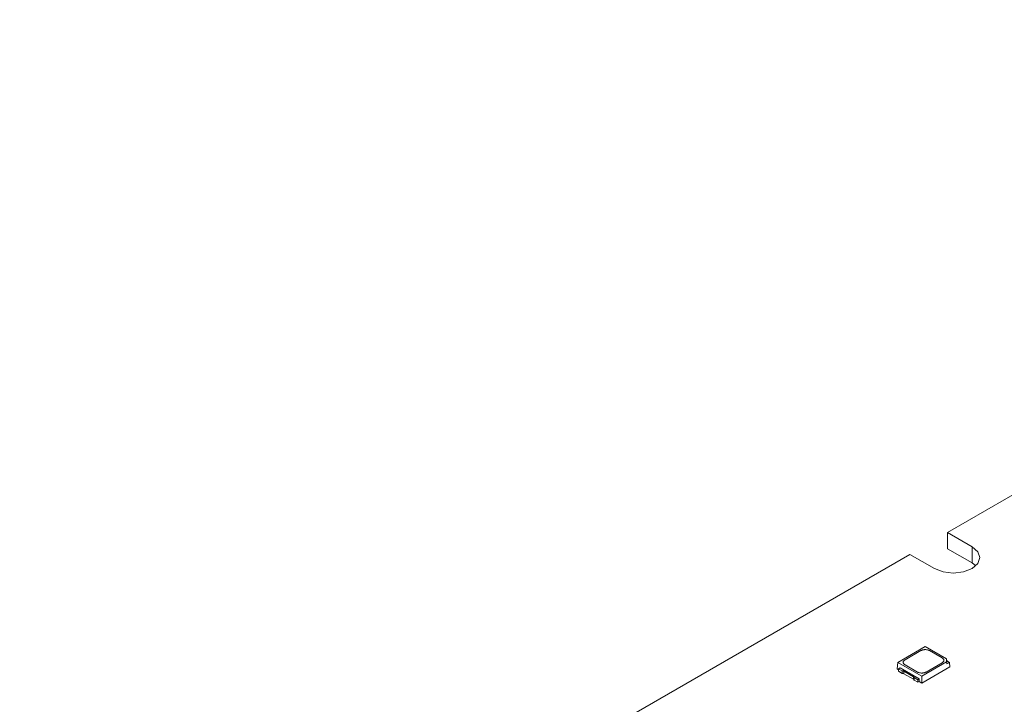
# Model space of a CAD drawing. Header units: millimetres. Extents: x -86 to 309, y 104 to 334.
# Tile 2 of 6: x -61 to 19, y 159 to 214. Entities that reach past the tile are written whole.
import ezdxf

# ---------------------------------------------------------------- set-up
doc = ezdxf.new("R2010")
doc.units = ezdxf.units.MM

msp = doc.modelspace()

# ---------------------------------------------------------------- linework, layer by layer
at = {"color": 7, "linetype": 'Continuous', "lineweight": 15}
for p, q in [((99.722, 222.153), (14.375, 172.883)), ((16.354, 171.74), (14.375, 172.883)), ((14.375, 171.576), (14.375, 172.883)), ((16.354, 170.433), (16.354, 171.74)), ((11.334, 171.127), (-60.508, 129.654)), ((11.334, 171.127), (13.314, 169.984)), ((16.354, 170.433), (14.375, 171.576)), ((16.662, 170.209), (16.354, 170.433)), ((12.571, 163.691), (10.357, 162.413)), ((14.275, 162.708), (12.571, 163.691)), ((10.938, 162.617), (12.218, 163.356)), ((12.925, 163.356), (13.922, 162.78)), ((10.357, 162.413), (10.309, 161.882)), ((10.357, 162.413), (12.289, 161.298)), ((11.935, 161.633), (10.938, 162.209)), ((12.289, 161.298), (14.275, 162.444)), ((13.922, 162.372), (12.642, 161.633)), ((14.275, 162.444), (14.275, 162.708)), ((14.275, 162.708), (14.31, 162.533)), ((14.275, 162.444), (14.31, 162.293)), ((14.31, 162.293), (14.31, 162.533)), ((14.31, 162.533), (14.518, 162.413)), ((14.518, 162.413), (14.31, 162.293)), ((14.518, 162.413), (14.551, 162.046)), ((10.309, 161.882), (10.422, 161.817)), ((10.537, 161.965), (10.422, 161.899)), ((10.422, 161.899), (10.717, 161.728)), ((10.422, 161.899), (10.422, 161.694)), ((10.422, 161.694), (10.717, 161.523)), ((10.537, 161.965), (12.079, 161.075)), ((10.717, 161.523), (10.717, 161.728)), ((10.846, 161.695), (11.61, 161.253)), ((10.846, 161.49), (10.846, 161.695)), ((10.846, 161.49), (11.61, 161.048)), ((12.289, 160.739), (14.551, 162.046)), ((11.61, 161.048), (11.61, 161.253)), ((11.668, 161.179), (11.963, 161.009)), ((11.668, 160.974), (11.668, 161.179)), ((11.668, 160.974), (11.963, 160.804)), ((11.963, 161.009), (12.079, 161.075)), ((11.963, 160.804), (11.963, 161.009)), ((11.963, 160.804), (12.07, 160.865)), ((12.079, 161.075), (12.069, 160.866)), ((12.069, 160.866), (12.289, 160.739)), ((12.175, 160.927), (12.175, 160.926)), ((12.289, 160.739), (12.289, 161.298))]:
    msp.add_line(p, q, dxfattribs=at)
at = {"color": 7, "linetype": 'Continuous', "lineweight": 15, "flags": 128}
msp.add_lwpolyline([(13.314, 169.984), (14.011, 169.715), (14.834, 169.621), (15.657, 169.715), (16.354, 169.984), (16.82, 170.387), (16.984, 170.862), (16.82, 171.337), (16.354, 171.74)], dxfattribs=at)
at = {"color": 7, "linetype": 'Continuous', "lineweight": 15}
for points, knots in [([(12.218, 163.356), (12.234, 163.364), (12.265, 163.381), (12.32, 163.402), (12.389, 163.422), (12.473, 163.437), (12.571, 163.442), (12.669, 163.437), (12.763, 163.42), (12.852, 163.394), (12.901, 163.369), (12.925, 163.356)], [0, 0, 0, 0, 0.082249, 0.165214, 0.250314, 0.374627, 0.500081, 0.622608, 0.749848, 0.875107, 1, 1, 1, 1]), ([(10.938, 162.209), (10.923, 162.218), (10.894, 162.236), (10.858, 162.268), (10.824, 162.308), (10.798, 162.356), (10.788, 162.413), (10.798, 162.469), (10.827, 162.524), (10.872, 162.575), (10.916, 162.603), (10.938, 162.617)], [0, 0, 0, 0, 0.082249, 0.165214, 0.250314, 0.374627, 0.500081, 0.622608, 0.749848, 0.875107, 1, 1, 1, 1]), ([(13.922, 162.78), (13.937, 162.771), (13.966, 162.753), (14.002, 162.721), (14.036, 162.682), (14.062, 162.633), (14.072, 162.577), (14.062, 162.52), (14.033, 162.466), (13.988, 162.415), (13.944, 162.386), (13.922, 162.372)], [0, 0, 0, 0, 0.0822494, 0.165214, 0.2503144, 0.3746275, 0.5000806, 0.6226075, 0.7498484, 0.875107, 1, 1, 1, 1]), ([(10.717, 161.728), (10.729, 161.728), (10.753, 161.726), (10.787, 161.719), (10.819, 161.709), (10.836, 161.7), (10.846, 161.695)], [0, 0, 0, 0, 0.254275, 0.5, 0.745725, 1, 1, 1, 1]), ([(12.642, 161.633), (12.626, 161.625), (12.595, 161.608), (12.54, 161.587), (12.471, 161.568), (12.387, 161.553), (12.289, 161.547), (12.191, 161.552), (12.097, 161.569), (12.008, 161.595), (11.959, 161.621), (11.935, 161.633)], [0, 0, 0, 0, 0.0822494, 0.165214, 0.2503144, 0.3746275, 0.5000806, 0.6226075, 0.7498484, 0.875107, 1, 1, 1, 1]), ([(11.61, 161.253), (11.618, 161.248), (11.635, 161.238), (11.652, 161.22), (11.664, 161.2), (11.667, 161.186), (11.668, 161.179)], [0, 0, 0, 0, 0.254275, 0.5, 0.745725, 1, 1, 1, 1])]:
    msp.add_open_spline(points, degree=3, knots=knots, dxfattribs=at)
for points in [[(10.846, 161.49), (10.812, 161.509), (10.765, 161.522), (10.717, 161.523)], [(11.668, 160.974), (11.665, 161.002), (11.644, 161.029), (11.61, 161.048)]]:
    msp.add_open_spline(points, degree=3, dxfattribs=at)

doc.saveas('drawing.dxf')
